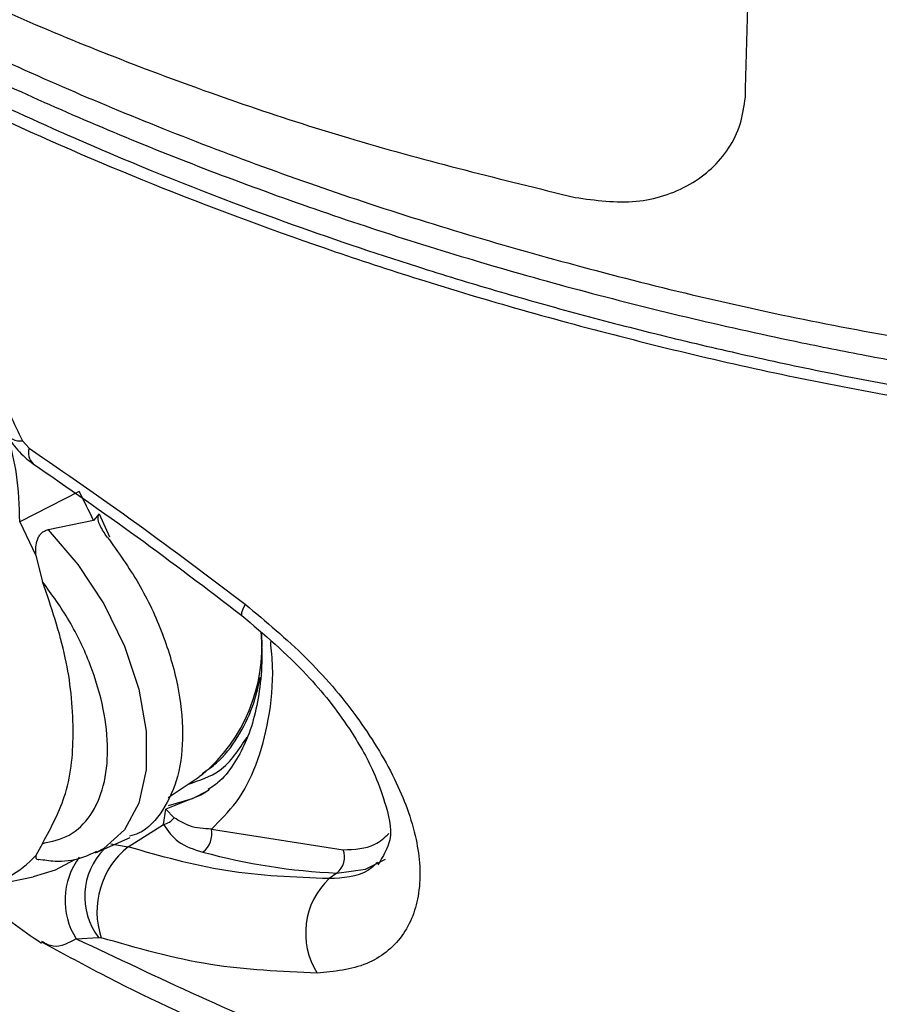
# Model space of a CAD drawing. Header units: millimetres. Extents: x 0 to 864, y 0 to 559.
# Tile 46 of 56: x 680 to 704, y 369 to 396. Entities that reach past the tile are written whole.
import ezdxf

# ---------------------------------------------------------------- set-up
doc = ezdxf.new("R2010")
doc.units = ezdxf.units.MM

msp = doc.modelspace()

# ---------------------------------------------------------------- linework, layer by layer
for p, q in [((680.546, 384.349), (680.364, 384.553)), ((681.919, 383.159), (680.289, 382.332)), ((682.47, 382.548), (682.31, 382.364)), ((682.471, 382.548), (682.746, 381.92)), ((680.289, 382.332), (680.735, 381.41)), ((682.31, 382.364), (681.067, 382.115)), ((680.735, 381.41), (680.918, 380.685)), ((685.298, 375.398), (685.21, 375.337)), ((684.356, 374.768), (685.21, 375.337)), ((685.491, 374.986), (685.39, 374.916)), ((684.227, 374.027), (684.291, 374.451)), ((684.291, 374.451), (684.524, 374.216)), ((683.258, 373.416), (684.227, 374.027)), ((685.543, 373.904), (689.159, 373.339)), ((680.918, 373.512), (680.735, 373.182)), ((682.369, 373.253), (683.316, 373.672)), ((682.786, 373.498), (683.258, 373.416)), ((688.985, 372.698), (688.771, 372.545)), ((679.123, 372.28), (680.658, 372.592)), ((681.837, 370.895), (682.445, 370.933)), ((682.445, 370.933), (682.523, 370.923))]:
    msp.add_line(p, q)
at = {"flags": 128}
for points in [[(681.067, 382.115), (681.886, 381.165), (682.595, 380.083), (683.159, 378.922), (683.551, 377.738), (683.752, 376.589), (683.752, 375.529), (683.551, 374.612), (683.159, 373.88), (682.595, 373.37), (682.405, 373.269)], [(686.469, 380.07), (686.403, 379.936), (686.369, 379.838), (686.366, 379.779), (686.376, 379.765)], [(685.39, 374.916), (685.258, 374.833), (684.291, 374.451)], [(684.366, 374.551), (685.024, 374.745), (685.474, 374.975)], [(681.793, 373.06), (681.261, 372.776), (680.658, 372.592)], [(688.985, 372.698), (689.772, 372.802), (690.317, 373.079)]]:
    msp.add_lwpolyline(points, dxfattribs=at)
for centre, radius, start, end in [((680.297, 384.985), 0.437, 206.7176, 278.773), ((680.947, 384.226), 0.419, 162.9812, 226.2437), ((667.865, 375.739), 15.892, 24.6399, 27.8331), ((682.279, 378.938), 4.653, 310.4669, 4.4655), ((684.093, 374.567), 0.556, 283.9814, 320.8391), ((684.909, 373.778), 0.646, 308.5215, 11.2634), ((683.938, 372.053), 1.867, 135.783, 216.8889), ((684.686, 371.64), 2.279, 128.8062, 198.3275), ((689.715, 389.422), 16.74, 254.748, 267.5004), ((688.609, 373.144), 0.584, 310.1601, 19.5057), ((678.533, 375.224), 3.003, 280.8228, 317.1492), ((683.502, 371.952), 1.972, 143.2265, 212.4076), ((690.182, 371.05), 2.056, 133.3207, 212.2013)]:
    msp.add_arc(centre, radius, start, end)
for points, knots in [([(700.179, 393.981), (700.202, 394.834), (700.247, 396.536), (700.328, 398.821), (700.429, 401.306), (700.536, 403.576), (700.668, 405.99), (700.801, 408.171), (700.97, 410.628), (701.18, 413.372), (701.417, 416.11), (701.618, 418.209), (701.753, 419.532), (701.828, 420.25), (701.895, 420.874), (701.952, 421.405), (702.283, 424.399), (702.659, 427.208), (703.016, 429.871)], [0, 0, 0, 0, 0.071064, 0.141807, 0.190416, 0.278195, 0.331071, 0.391759, 0.460157, 0.536156, 0.620945, 0.689075, 0.711718, 0.731745, 0.749169, 0.763998, 0.77624, 1, 1, 1, 1]), ([(673.626, 399.522), (675.22, 398.655), (678.496, 396.873), (683.812, 394.661), (689.507, 392.701), (693.494, 391.723), (695.514, 391.227)], [0, 0, 0, 0, 0.231611, 0.475982, 0.73441, 1, 1, 1, 1]), ([(673.581, 398.237), (675.235, 397.332), (678.633, 395.473), (684.097, 393.102), (689.941, 390.965), (696.14, 389.144), (702.632, 387.627), (707.086, 386.942), (709.342, 386.595)], [0, 0, 0, 0, 0.149486, 0.307025, 0.471744, 0.642739, 0.819112, 1, 1, 1, 1]), ([(673.581, 397.584), (673.961, 397.367), (675.114, 396.71), (677.092, 395.666), (679.538, 394.473), (682.069, 393.339), (684.677, 392.267), (687.359, 391.258), (690.111, 390.313), (692.93, 389.436), (695.811, 388.627), (698.748, 387.89), (701.353, 387.314), (703.608, 386.867), (705.502, 386.526), (707.414, 386.214), (708.697, 386.033), (709.341, 385.942)], [0, 0, 0, 0, 0.034714, 0.105227, 0.177252, 0.250478, 0.325103, 0.400819, 0.477694, 0.555808, 0.634828, 0.71497, 0.795872, 0.846378, 0.89722, 0.948462, 1, 1, 1, 1]), ([(673.935, 396.808), (674.508, 396.484), (675.957, 395.663), (678.435, 394.391), (680.918, 393.23), (683.98, 391.909), (687.242, 390.642), (690.677, 389.479), (693.331, 388.668), (695.5, 388.055), (697.712, 387.481), (699.962, 386.947), (702.253, 386.455), (704.582, 386.007), (706.945, 385.602), (708.535, 385.374), (709.333, 385.26)], [0, 0, 0, 0, 0.052738, 0.133431, 0.223014, 0.27215, 0.400564, 0.503087, 0.562582, 0.622799, 0.683653, 0.74553, 0.807994, 0.871372, 0.935439, 1, 1, 1, 1]), ([(673.581, 396.604), (674.24, 396.232), (676.257, 395.093), (679.788, 393.347), (684.252, 391.423), (688.157, 389.984), (692.45, 388.581), (697.134, 387.266), (703.082, 385.92), (707.152, 385.296), (709.22, 384.979)], [0, 0, 0, 0, 0.060219, 0.184257, 0.313179, 0.446778, 0.515167, 0.672486, 0.833627, 1, 1, 1, 1]), ([(695.514, 391.227), (696.073, 391.15), (697.146, 391.003), (698.688, 391.476), (699.641, 392.343), (700.075, 393.237), (700.144, 393.731), (700.179, 393.981)], [0, 0, 0, 0, 0.2723102, 0.5228325, 0.758628, 0.8774079, 1, 1, 1, 1]), ([(679.397, 387.384), (679.491, 386.92), (679.691, 385.935), (680.132, 385.031), (680.364, 384.553)], [0, 0, 0, 0, 0.471823, 1, 1, 1, 1]), ([(679.924, 384.749), (679.969, 384.671), (680.059, 384.512), (680.233, 384.295), (680.429, 384.093), (680.581, 383.98), (680.656, 383.924)], [0, 0, 0, 0, 0.241077, 0.492159, 0.747079, 1, 1, 1, 1]), ([(680.289, 382.332), (680.277, 382.77), (680.255, 383.555), (680.065, 384.317), (679.982, 384.653)], [0, 0, 0, 0, 0.558841, 1, 1, 1, 1]), ([(680.546, 384.349), (681.536, 383.668), (683.543, 382.288), (685.485, 380.816), (686.469, 380.07)], [0, 0, 0, 0, 0.4931105, 1, 1, 1, 1]), ([(680.656, 383.924), (681.611, 383.264), (683.55, 381.923), (685.424, 380.492), (686.375, 379.766)], [0, 0, 0, 0, 0.492768, 1, 1, 1, 1]), ([(682.69, 381.911), (682.618, 382.012), (682.511, 382.161), (682.439, 382.363), (682.434, 382.466), (682.449, 382.519), (682.464, 382.538), (682.47, 382.548)], [0, 0, 0, 0, 0.524092, 0.770221, 0.897962, 0.950731, 1, 1, 1, 1]), ([(680.735, 381.41), (680.73, 381.488), (680.723, 381.634), (680.759, 381.815), (680.817, 381.94), (680.883, 382.023), (680.967, 382.085), (681.033, 382.105), (681.067, 382.115)], [0, 0, 0, 0, 0.275566, 0.510795, 0.639542, 0.758967, 0.878272, 1, 1, 1, 1]), ([(682.69, 381.911), (682.989, 381.495), (683.587, 380.663), (684.227, 379.286), (684.645, 377.897), (684.798, 376.574), (684.681, 375.384), (684.27, 374.435), (683.761, 373.841), (683.385, 373.733), (683.301, 373.709)], [0, 0, 0, 0, 0.166406, 0.332472, 0.491024, 0.635961, 0.763463, 0.873575, 0.971982, 1, 1, 1, 1]), ([(680.918, 373.512), (681.156, 373.959), (681.671, 374.925), (681.81, 376.707), (681.603, 378.677), (681.153, 379.997), (680.918, 380.685)], [0, 0, 0, 0, 0.202664, 0.438454, 0.707154, 1, 1, 1, 1]), ([(680.918, 373.512), (681.17, 373.567), (681.685, 373.678), (682.288, 374.279), (682.634, 375.112), (682.735, 376.118), (682.605, 377.247), (682.243, 378.443), (681.687, 379.627), (681.171, 380.336), (680.918, 380.685)], [0, 0, 0, 0, 0.090096, 0.183466, 0.288093, 0.405315, 0.538424, 0.689221, 0.84723, 1, 1, 1, 1]), ([(686.469, 380.07), (687.037, 379.597), (688.155, 378.666), (689.537, 377.048), (690.584, 375.374), (691.207, 373.729), (691.33, 372.207), (690.87, 370.915), (689.789, 370.076), (688.91, 369.996), (688.442, 369.954)], [0, 0, 0, 0, 0.164582, 0.324092, 0.472284, 0.603064, 0.712891, 0.806381, 0.896899, 1, 1, 1, 1]), ([(686.375, 379.766), (686.989, 379.243), (688.084, 378.309), (689.254, 376.822), (689.955, 375.62), (690.315, 374.608), (690.57, 373.677), (690.244, 373.149), (690.106, 372.926)], [0, 0, 0, 0, 0.289548, 0.516347, 0.678611, 0.784667, 0.908918, 1, 1, 1, 1]), ([(686.901, 379.283), (686.913, 379.087), (686.943, 378.593), (686.888, 377.822), (686.741, 377.008), (686.501, 376.287), (686.163, 375.673), (685.818, 375.226), (685.546, 375.049), (685.459, 374.992)], [0, 0, 0, 0, 0.124273, 0.314434, 0.489193, 0.6485, 0.794694, 0.933842, 1, 1, 1, 1]), ([(685.543, 373.904), (685.785, 374.143), (686.299, 374.65), (686.821, 375.697), (687.147, 376.954), (687.258, 378.103), (687.191, 378.811), (687.169, 379.036)], [0, 0, 0, 0, 0.1817492, 0.3860665, 0.6180612, 0.8784312, 1, 1, 1, 1]), ([(685.291, 375.431), (685.427, 375.522), (685.813, 375.782), (686.284, 376.42), (686.69, 377.218), (686.824, 377.796), (686.886, 378.066)], [0, 0, 0, 0, 0.154954, 0.439288, 0.737855, 1, 1, 1, 1]), ([(684.912, 375.138), (685.215, 375.238), (685.907, 375.467), (686.303, 376.085), (686.526, 376.433)], [0, 0, 0, 0, 0.437963, 1, 1, 1, 1]), ([(684.227, 374.027), (684.35, 373.857), (684.622, 373.481), (685.068, 373.346), (685.312, 373.272)], [0, 0, 0, 0, 0.45403, 1, 1, 1, 1]), ([(685.543, 373.904), (685.339, 373.915), (684.973, 373.936), (684.662, 374.129), (684.524, 374.216)], [0, 0, 0, 0, 0.554534, 1, 1, 1, 1]), ([(689.159, 373.339), (689.465, 373.348), (689.94, 373.361), (690.286, 373.671), (690.408, 373.781)], [0, 0, 0, 0, 0.645358, 1, 1, 1, 1]), ([(680.806, 373.081), (680.956, 373.058), (681.341, 373.001), (681.901, 373.06), (682.261, 373.228), (682.405, 373.296)], [0, 0, 0, 0, 0.277385, 0.710002, 1, 1, 1, 1]), ([(688.771, 372.545), (687.822, 372.581), (685.949, 372.651), (684.147, 373.163), (683.258, 373.416)], [0, 0, 0, 0, 0.506884, 1, 1, 1, 1]), ([(680.735, 373.182), (680.729, 373.154), (680.719, 373.101), (680.774, 373.066), (680.801, 373.065), (680.804, 373.064)], [0, 0, 0, 0, 0.496508, 0.936744, 1, 1, 1, 1]), ([(690.094, 372.987), (690.009, 372.908), (689.654, 372.582), (689.153, 372.561), (688.771, 372.545)], [0, 0, 0, 0, 0.240225, 1, 1, 1, 1]), ([(679.053, 372.05), (679.149, 371.994), (679.336, 371.884), (679.679, 371.655), (680.175, 371.258), (680.614, 370.963), (680.891, 370.777)], [0, 0, 0, 0, 0.148995, 0.290169, 0.55332, 1, 1, 1, 1]), ([(680.888, 370.814), (681.421, 370.522), (683.159, 369.569), (686.071, 368.228), (689.431, 366.8), (692.382, 365.68), (694.858, 364.819), (696.763, 364.205), (698.132, 363.789), (699.242, 363.464), (700.517, 363.105), (702.27, 362.639), (704.601, 362.071), (707.391, 361.456), (709.417, 361.093), (710.462, 360.906)], [0, 0, 0, 0, 0.058214, 0.189771, 0.306773, 0.40793, 0.491981, 0.557865, 0.599608, 0.629016, 0.668621, 0.726429, 0.802816, 0.898335, 1, 1, 1, 1]), ([(681.837, 370.895), (681.626, 370.778), (681.306, 370.6), (680.998, 370.764), (680.892, 370.821)], [0, 0, 0, 0, 0.65745, 1, 1, 1, 1]), ([(681.837, 370.895), (684.071, 369.841), (688.576, 367.716), (695.657, 365.229), (702.903, 363.177), (707.833, 362.251), (710.288, 361.789)], [0, 0, 0, 0, 0.247119, 0.498203, 0.750053, 1, 1, 1, 1]), ([(688.442, 369.954), (687.462, 369.996), (685.45, 370.081), (683.515, 370.638), (682.523, 370.923)], [0, 0, 0, 0, 0.487594, 1, 1, 1, 1])]:
    msp.add_open_spline(points, degree=3, knots=knots)

doc.saveas('drawing.dxf')
